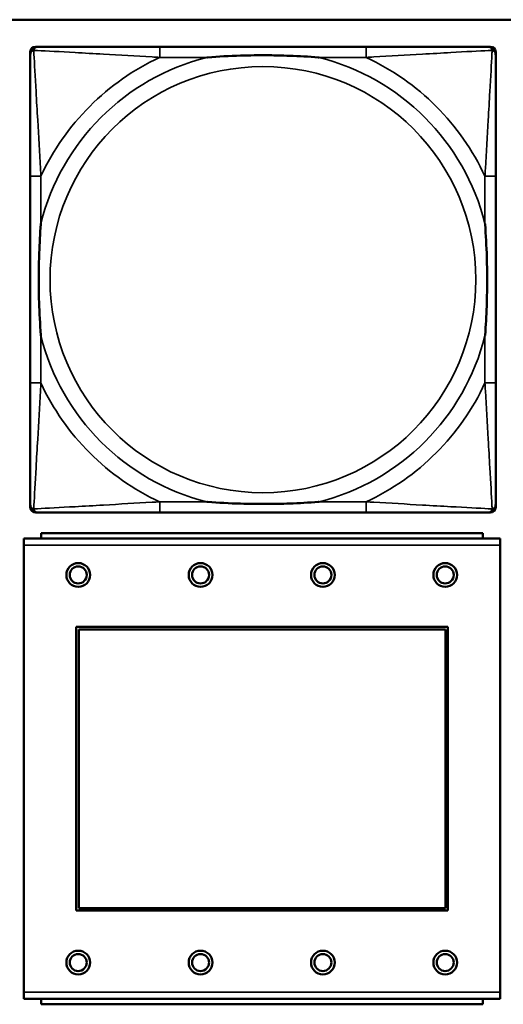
# Model space of a CAD drawing. Header units: inches. Extents: x 3.3 to 44.7, y 1.4 to 39.2.
# Tile 31 of 85: x 29.258 to 29.97, y 6.316 to 7.764. Entities that reach past the tile are written whole.
import ezdxf

# ---------------------------------------------------------------- set-up
doc = ezdxf.new("R2010")
doc.units = ezdxf.units.IN
doc.header["$MEASUREMENT"] = 0
doc.layers.add('Visible (ANSI)', color=7, linetype='Continuous', lineweight=50)
doc.layers.add('Visible Narrow (ANSI)', color=7, linetype='Continuous', lineweight=35)

msp = doc.modelspace()

# ---------------------------------------------------------------- linework, layer by layer
at = {"layer": 'Visible (ANSI)'}
for p, q in [((22.1344, 7.7637), (33.5485, 7.7637)), ((29.2817, 7.7239), (29.2856, 7.7239)), ((29.7683, 7.7239), (29.4644, 7.7239)), ((29.947, 7.7239), (29.951, 7.7239)), ((29.2738, 7.0468), (29.2738, 7.7161)), ((29.9589, 7.7161), (29.9589, 7.7121)), ((29.2738, 7.5334), (29.2738, 7.2295)), ((29.9589, 7.2295), (29.9589, 7.5334)), ((29.951, 7.0389), (29.2817, 7.0389)), ((29.4644, 7.0389), (29.7683, 7.0389)), ((29.9589, 7.0507), (29.9589, 7.0468)), ((29.9401, 7.0087), (29.2901, 7.0087)), ((29.2901, 7.0007), (29.2901, 7.0087)), ((29.9401, 7.0087), (29.9401, 7.0007)), ((29.9656, 7.0007), (29.2646, 7.0007)), ((29.2646, 6.9907), (29.2646, 7.0007)), ((29.9656, 7.0007), (29.9656, 6.9907)), ((29.2646, 6.9907), (29.2646, 6.3337)), ((29.9656, 6.3337), (29.9656, 6.9907)), ((29.3416, 6.4537), (29.3416, 6.8707)), ((29.3416, 6.8707), (29.8886, 6.8707)), ((29.3452, 6.8671), (29.885, 6.8671)), ((29.3452, 6.4573), (29.3452, 6.8671)), ((29.885, 6.8671), (29.885, 6.4573)), ((29.8886, 6.8707), (29.8886, 6.4537)), ((29.8886, 6.4537), (29.3416, 6.4537)), ((29.885, 6.4573), (29.3452, 6.4573)), ((29.2646, 6.3237), (29.2646, 6.3337)), ((29.9656, 6.3337), (29.9656, 6.3237)), ((29.2646, 6.3237), (29.9656, 6.3237)), ((29.2901, 6.3237), (29.2901, 6.3157)), ((29.9401, 6.3157), (29.2901, 6.3157)), ((29.9401, 6.3157), (29.9401, 6.3237))]:
    msp.add_line(p, q, dxfattribs=at)
for centre, radius in [((29.3446, 6.9471), 0.0175), ((29.5246, 6.9471), 0.0175), ((29.7046, 6.9471), 0.0175), ((29.8846, 6.9471), 0.0175), ((29.3446, 6.9471), 0.0125), ((29.5246, 6.9471), 0.0125), ((29.7046, 6.9471), 0.0125), ((29.8846, 6.9471), 0.0125), ((29.3446, 6.3771), 0.0175), ((29.3446, 6.3771), 0.0125), ((29.5246, 6.3771), 0.0175), ((29.5246, 6.3771), 0.0125), ((29.7046, 6.3771), 0.0175), ((29.7046, 6.3771), 0.0125), ((29.8846, 6.3771), 0.0175), ((29.8846, 6.3771), 0.0125)]:
    msp.add_circle(centre, radius, dxfattribs=at)
for centre, radius, start, end in [((29.2817, 7.7161), 0.00787, 90, 180), ((29.2856, 7.7121), 0.0118, 90, 180), ((29.947, 7.7121), 0.0118, 0, 90), ((29.951, 7.7161), 0.00787, 0, 90), ((29.2856, 7.0507), 0.0118, 180, 270), ((29.2817, 7.0468), 0.00787, 180, 270), ((29.947, 7.0507), 0.0118, 270, 360), ((29.951, 7.0468), 0.00787, 270, 0)]:
    msp.add_arc(centre, radius, start, end, dxfattribs=at)
for points, knots in [([(29.4644, 7.7239), (29.4608, 7.7239), (29.4572, 7.7239), (29.4536, 7.7239), (29.4204, 7.7239), (29.3867, 7.7239), (29.3558, 7.7239), (29.3289, 7.7239), (29.3034, 7.7239), (29.2899, 7.7239), (29.2883, 7.7239), (29.2869, 7.7239), (29.2856, 7.7239)], [0, 0, 0, 0, 0.0272471, 0.0272471, 0.0272471, 0.2790553, 0.2790553, 0.2790553, 0.4988354, 0.4988354, 0.4988354, 0.5252205, 0.5252205, 0.5252205, 0.5252205]), ([(29.947, 7.7239), (29.9322, 7.7239), (29.8906, 7.7239), (29.8499, 7.7239), (29.8234, 7.7239), (29.7955, 7.7239), (29.7683, 7.7239)], [-0.5252205, -0.5252205, -0.5252205, -0.5252205, -0.20743, -0.20743, -0.20743, 0, 0, 0, 0]), ([(29.2738, 7.7121), (29.2738, 7.6972), (29.2738, 7.6556), (29.2738, 7.615), (29.2738, 7.5885), (29.2738, 7.5606), (29.2738, 7.5334)], [-0.5252205, -0.5252205, -0.5252205, -0.5252205, -0.20743, -0.20743, -0.20743, 0, 0, 0, 0]), ([(29.5336, 7.7082), (29.534, 7.7082), (29.5345, 7.7082), (29.551, 7.7095), (29.567, 7.7104), (29.59, 7.7111), (29.5967, 7.7112), (29.6059, 7.7113), (29.6083, 7.7113), (29.6124, 7.7114), (29.614, 7.7114), (29.6172, 7.7114), (29.6187, 7.7114), (29.6222, 7.7113), (29.6243, 7.7113), (29.6305, 7.7113), (29.6346, 7.7112), (29.6443, 7.711), (29.6499, 7.7108), (29.6697, 7.7101), (29.6837, 7.7093), (29.6982, 7.7082), (29.6987, 7.7082), (29.6991, 7.7082)], [-0.416114, -0.416114, -0.416114, -0.416114, -0.4127691, -0.4127691, -0.2896446, -0.2896446, -0.2388934, -0.2388934, -0.2201881, -0.2201881, -0.2080204, -0.2080204, -0.196499, -0.196499, -0.1809939, -0.1809939, -0.149741, -0.149741, -0.1073162, -0.1073162, 0, 0, 0.0033356, 0.0033356, 0.0033356, 0.0033356]), ([(29.9589, 7.5334), (29.9589, 7.537), (29.9589, 7.5405), (29.9589, 7.5441), (29.9589, 7.5773), (29.9589, 7.611), (29.9589, 7.6419), (29.9589, 7.6689), (29.9589, 7.6944), (29.9589, 7.7078), (29.9589, 7.7095), (29.9589, 7.7109), (29.9589, 7.7121)], [0, 0, 0, 0, 0.0272471, 0.0272471, 0.0272471, 0.2790553, 0.2790553, 0.2790553, 0.4988354, 0.4988354, 0.4988354, 0.5252205, 0.5252205, 0.5252205, 0.5252205]), ([(29.2896, 7.2987), (29.2895, 7.2991), (29.2895, 7.2995), (29.2883, 7.316), (29.2874, 7.3321), (29.2867, 7.3551), (29.2866, 7.3618), (29.2864, 7.3709), (29.2864, 7.3734), (29.2864, 7.3775), (29.2864, 7.3791), (29.2864, 7.3822), (29.2864, 7.3837), (29.2864, 7.3873), (29.2864, 7.3894), (29.2865, 7.3955), (29.2865, 7.3997), (29.2867, 7.4094), (29.2869, 7.415), (29.2876, 7.4348), (29.2884, 7.4488), (29.2895, 7.4633), (29.2895, 7.4637), (29.2896, 7.4642)], [-0.416114, -0.416114, -0.416114, -0.416114, -0.4127691, -0.4127691, -0.2896446, -0.2896446, -0.2388934, -0.2388934, -0.2201881, -0.2201881, -0.2080204, -0.2080204, -0.196499, -0.196499, -0.1809939, -0.1809939, -0.149741, -0.149741, -0.1073162, -0.1073162, 0, 0, 0.0033356, 0.0033356, 0.0033356, 0.0033356]), ([(29.9431, 7.4642), (29.9431, 7.4637), (29.9432, 7.4633), (29.9444, 7.4468), (29.9453, 7.4307), (29.946, 7.4078), (29.9461, 7.4011), (29.9462, 7.3919), (29.9463, 7.3894), (29.9463, 7.3853), (29.9463, 7.3837), (29.9463, 7.3806), (29.9463, 7.3791), (29.9463, 7.3755), (29.9463, 7.3735), (29.9462, 7.3673), (29.9461, 7.3632), (29.9459, 7.3534), (29.9458, 7.3478), (29.9451, 7.3281), (29.9443, 7.314), (29.9432, 7.2995), (29.9431, 7.2991), (29.9431, 7.2987)], [-0.416114, -0.416114, -0.416114, -0.416114, -0.4127691, -0.4127691, -0.2896446, -0.2896446, -0.2388934, -0.2388934, -0.2201881, -0.2201881, -0.2080204, -0.2080204, -0.196499, -0.196499, -0.1809939, -0.1809939, -0.149741, -0.149741, -0.1073162, -0.1073162, 0, 0, 0.0033356, 0.0033356, 0.0033356, 0.0033356]), ([(29.2738, 7.2295), (29.2738, 7.2022), (29.2738, 7.1744), (29.2738, 7.1478), (29.2738, 7.1072), (29.2738, 7.0656), (29.2738, 7.0507)], [3.9382945, 3.9382945, 3.9382945, 3.9382945, 4.1457245, 4.1457245, 4.1457245, 4.463515, 4.463515, 4.463515, 4.463515]), ([(29.9589, 7.0507), (29.9589, 7.0656), (29.9589, 7.1072), (29.9589, 7.1478), (29.9589, 7.1744), (29.9589, 7.2022), (29.9589, 7.2295)], [-0.5252205, -0.5252205, -0.5252205, -0.5252205, -0.20743, -0.20743, -0.20743, 0, 0, 0, 0]), ([(29.6991, 7.0546), (29.6987, 7.0546), (29.6982, 7.0546), (29.6837, 7.0535), (29.6697, 7.0527), (29.6499, 7.052), (29.6443, 7.0518), (29.6346, 7.0516), (29.6305, 7.0516), (29.6243, 7.0515), (29.6222, 7.0515), (29.6187, 7.0515), (29.6172, 7.0515), (29.614, 7.0515), (29.6124, 7.0515), (29.6083, 7.0515), (29.6059, 7.0515), (29.5967, 7.0516), (29.59, 7.0518), (29.567, 7.0525), (29.551, 7.0533), (29.5345, 7.0546), (29.534, 7.0546), (29.5336, 7.0546)], [-0.4149464, -0.4149464, -0.4149464, -0.4149464, -0.41162, -0.41162, -0.3046026, -0.3046026, -0.2622958, -0.2622958, -0.23113, -0.23113, -0.215668, -0.215668, -0.2041787, -0.2041787, -0.1920448, -0.1920448, -0.1733916, -0.1733916, -0.1227817, -0.1227817, 0, 0, 0.0033356, 0.0033356, 0.0033356, 0.0033356]), ([(29.2856, 7.0389), (29.3005, 7.0389), (29.3421, 7.0389), (29.3828, 7.0389), (29.4093, 7.0389), (29.4372, 7.0389), (29.4644, 7.0389)], [-0.5252205, -0.5252205, -0.5252205, -0.5252205, -0.20743, -0.20743, -0.20743, 0, 0, 0, 0]), ([(29.7683, 7.0389), (29.7955, 7.0389), (29.8234, 7.0389), (29.8499, 7.0389), (29.8906, 7.0389), (29.9322, 7.0389), (29.947, 7.0389)], [3.9382945, 3.9382945, 3.9382945, 3.9382945, 4.1457245, 4.1457245, 4.1457245, 4.463515, 4.463515, 4.463515, 4.463515])]:
    msp.add_open_spline(points, degree=3, knots=knots, dxfattribs=at)
at = {"layer": 'Visible Narrow (ANSI)'}
for p, q in [((29.4644, 7.7239), (29.4644, 7.7082)), ((29.7683, 7.7239), (29.7683, 7.7082)), ((29.4644, 7.7082), (29.5336, 7.7082)), ((29.6991, 7.7082), (29.7683, 7.7082)), ((29.2896, 7.5334), (29.2738, 7.5334)), ((29.2896, 7.4642), (29.2896, 7.5334)), ((29.9589, 7.5334), (29.9431, 7.5334)), ((29.9431, 7.5334), (29.9431, 7.4642)), ((29.2896, 7.2295), (29.2896, 7.2987)), ((29.9431, 7.2987), (29.9431, 7.2295)), ((29.2896, 7.2295), (29.2738, 7.2295)), ((29.9589, 7.2295), (29.9431, 7.2295)), ((29.4644, 7.0546), (29.4644, 7.0389)), ((29.5336, 7.0546), (29.4644, 7.0546)), ((29.7683, 7.0546), (29.6991, 7.0546)), ((29.7683, 7.0546), (29.7683, 7.0389)), ((29.2646, 6.9907), (29.9656, 6.9907)), ((29.9656, 6.3337), (29.2646, 6.3337))]:
    msp.add_line(p, q, dxfattribs=at)
msp.add_circle((29.6163, 7.3814), 0.3133, dxfattribs=at)
for radius, start, end in [(0.3371, 104.2103, 165.7897), (0.3604, 114.9407, 155.0593), (0.3371, 14.2103, 75.7897), (0.3604, 24.9407, 65.0593), (0.3371, 194.2103, 255.7897), (0.3371, 284.2103, 345.7897), (0.3604, 204.9407, 245.0593), (0.3604, 294.9407, 335.0593)]:
    msp.add_arc((29.6163, 7.3814), radius, start, end, dxfattribs=at)
for points, knots in [([(29.2738, 7.7121), (29.2738, 7.7127), (29.2739, 7.7133), (29.2741, 7.7143), (29.2743, 7.7147), (29.2746, 7.7154), (29.2748, 7.7156), (29.275, 7.716), (29.2751, 7.7161), (29.2755, 7.7165), (29.2757, 7.7168), (29.2764, 7.7174), (29.2769, 7.7177), (29.278, 7.7183), (29.2785, 7.7185), (29.2791, 7.7186)], [-0.02627331, -0.02627331, -0.02627331, -0.02627331, -0.02158775, -0.02158775, -0.01736415, -0.01736415, -0.0147244, -0.0147244, -0.01307456, -0.01307456, -0.00977487, -0.00977487, -0.00449537, -0.00449537, 0.00012419, 0.00012419, 0.00012419, 0.00012419]), ([(29.2791, 7.7186), (29.2793, 7.7192), (29.2795, 7.7198), (29.28, 7.7208), (29.2804, 7.7213), (29.281, 7.722), (29.2812, 7.7223), (29.2816, 7.7226), (29.2818, 7.7227), (29.2821, 7.723), (29.2824, 7.7231), (29.283, 7.7235), (29.2835, 7.7236), (29.2845, 7.7239), (29.285, 7.7239), (29.2856, 7.7239)], [-0.00012419, -0.00012419, -0.00012419, -0.00012419, 0.00449537, 0.00449537, 0.00977487, 0.00977487, 0.01307456, 0.01307456, 0.0147244, 0.0147244, 0.01736415, 0.01736415, 0.02158775, 0.02158775, 0.02627331, 0.02627331, 0.02627331, 0.02627331]), ([(29.2896, 7.5334), (29.2894, 7.5371), (29.2892, 7.5409), (29.2876, 7.5683), (29.2862, 7.5924), (29.284, 7.6303), (29.2832, 7.6443), (29.2812, 7.6796), (29.2801, 7.6997), (29.2793, 7.7151), (29.2792, 7.7169), (29.2791, 7.7186)], [0, 0, 0, 0, 0.0278591, 0.0278591, 0.201273, 0.201273, 0.3066357, 0.3066357, 0.475216, 0.475216, 0.5007189, 0.5007189, 0.5007189, 0.5007189]), ([(29.2791, 7.7186), (29.2808, 7.7186), (29.2826, 7.7185), (29.2981, 7.7176), (29.3182, 7.7166), (29.3534, 7.7146), (29.3675, 7.7138), (29.4053, 7.7115), (29.4295, 7.7101), (29.4569, 7.7086), (29.4606, 7.7084), (29.4644, 7.7082)], [-0.5007189, -0.5007189, -0.5007189, -0.5007189, -0.475216, -0.475216, -0.3066357, -0.3066357, -0.201273, -0.201273, -0.0278591, -0.0278591, 0, 0, 0, 0]), ([(29.7683, 7.7082), (29.7721, 7.7084), (29.7758, 7.7086), (29.8032, 7.7101), (29.8274, 7.7115), (29.8652, 7.7138), (29.8793, 7.7146), (29.9145, 7.7166), (29.9346, 7.7176), (29.95, 7.7185), (29.9519, 7.7186), (29.9536, 7.7186)], [0, 0, 0, 0, 0.0278591, 0.0278591, 0.201273, 0.201273, 0.3066357, 0.3066357, 0.475216, 0.475216, 0.5007189, 0.5007189, 0.5007189, 0.5007189]), ([(29.9536, 7.7186), (29.9535, 7.7169), (29.9534, 7.7151), (29.9526, 7.6997), (29.9515, 7.6796), (29.9495, 7.6443), (29.9487, 7.6303), (29.9465, 7.5924), (29.945, 7.5683), (29.9435, 7.5409), (29.9433, 7.5371), (29.9431, 7.5334)], [-0.5007189, -0.5007189, -0.5007189, -0.5007189, -0.475216, -0.475216, -0.3066357, -0.3066357, -0.201273, -0.201273, -0.0278591, -0.0278591, 0, 0, 0, 0]), ([(29.947, 7.7239), (29.9477, 7.7239), (29.9482, 7.7239), (29.9492, 7.7236), (29.9496, 7.7235), (29.9503, 7.7231), (29.9505, 7.723), (29.9509, 7.7227), (29.951, 7.7226), (29.9515, 7.7223), (29.9517, 7.722), (29.9523, 7.7213), (29.9526, 7.7208), (29.9532, 7.7198), (29.9534, 7.7192), (29.9536, 7.7186)], [-0.02627331, -0.02627331, -0.02627331, -0.02627331, -0.02158775, -0.02158775, -0.01736415, -0.01736415, -0.0147244, -0.0147244, -0.01307456, -0.01307456, -0.00977487, -0.00977487, -0.00449537, -0.00449537, 0.00012419, 0.00012419, 0.00012419, 0.00012419]), ([(29.9536, 7.7186), (29.9542, 7.7185), (29.9547, 7.7183), (29.9557, 7.7177), (29.9562, 7.7174), (29.957, 7.7168), (29.9572, 7.7165), (29.9575, 7.7161), (29.9576, 7.716), (29.9579, 7.7156), (29.958, 7.7154), (29.9584, 7.7147), (29.9585, 7.7143), (29.9588, 7.7133), (29.9589, 7.7127), (29.9589, 7.7121)], [-0.00012419, -0.00012419, -0.00012419, -0.00012419, 0.00449537, 0.00449537, 0.00977487, 0.00977487, 0.01307456, 0.01307456, 0.0147244, 0.0147244, 0.01736415, 0.01736415, 0.02158775, 0.02158775, 0.02627331, 0.02627331, 0.02627331, 0.02627331]), ([(29.2791, 7.0442), (29.2792, 7.0459), (29.2793, 7.0477), (29.2801, 7.0631), (29.2812, 7.0833), (29.2832, 7.1185), (29.284, 7.1326), (29.2862, 7.1704), (29.2876, 7.1946), (29.2892, 7.2219), (29.2894, 7.2257), (29.2896, 7.2295)], [-4.4390134, -4.4390134, -4.4390134, -4.4390134, -4.4135105, -4.4135105, -4.2449302, -4.2449302, -4.1395675, -4.1395675, -3.9661536, -3.9661536, -3.9382945, -3.9382945, -3.9382945, -3.9382945]), ([(29.9431, 7.2295), (29.9433, 7.2257), (29.9435, 7.2219), (29.945, 7.1946), (29.9465, 7.1704), (29.9487, 7.1326), (29.9495, 7.1185), (29.9515, 7.0833), (29.9526, 7.0631), (29.9534, 7.0477), (29.9535, 7.0459), (29.9536, 7.0442)], [0, 0, 0, 0, 0.0278591, 0.0278591, 0.201273, 0.201273, 0.3066357, 0.3066357, 0.475216, 0.475216, 0.5007189, 0.5007189, 0.5007189, 0.5007189]), ([(29.4644, 7.0546), (29.4606, 7.0544), (29.4569, 7.0542), (29.4295, 7.0527), (29.4053, 7.0513), (29.3675, 7.0491), (29.3534, 7.0483), (29.3182, 7.0463), (29.2981, 7.0452), (29.2826, 7.0444), (29.2808, 7.0443), (29.2791, 7.0442)], [0, 0, 0, 0, 0.0278591, 0.0278591, 0.201273, 0.201273, 0.3066357, 0.3066357, 0.475216, 0.475216, 0.5007189, 0.5007189, 0.5007189, 0.5007189]), ([(29.9536, 7.0442), (29.9519, 7.0443), (29.95, 7.0444), (29.9346, 7.0452), (29.9145, 7.0463), (29.8793, 7.0483), (29.8652, 7.0491), (29.8274, 7.0513), (29.8032, 7.0527), (29.7758, 7.0542), (29.7721, 7.0544), (29.7683, 7.0546)], [-4.4390134, -4.4390134, -4.4390134, -4.4390134, -4.4135105, -4.4135105, -4.2449302, -4.2449302, -4.1395675, -4.1395675, -3.9661536, -3.9661536, -3.9382945, -3.9382945, -3.9382945, -3.9382945]), ([(29.2791, 7.0442), (29.2785, 7.0444), (29.278, 7.0446), (29.2769, 7.0451), (29.2764, 7.0454), (29.2757, 7.046), (29.2755, 7.0463), (29.2751, 7.0467), (29.275, 7.0468), (29.2748, 7.0472), (29.2746, 7.0475), (29.2743, 7.0481), (29.2741, 7.0486), (29.2739, 7.0495), (29.2738, 7.0501), (29.2738, 7.0507)], [-0.00012419, -0.00012419, -0.00012419, -0.00012419, 0.00449537, 0.00449537, 0.00977487, 0.00977487, 0.01307456, 0.01307456, 0.0147244, 0.0147244, 0.01736415, 0.01736415, 0.02158775, 0.02158775, 0.02627331, 0.02627331, 0.02627331, 0.02627331]), ([(29.2856, 7.0389), (29.285, 7.0389), (29.2845, 7.039), (29.2835, 7.0392), (29.283, 7.0394), (29.2824, 7.0397), (29.2821, 7.0399), (29.2818, 7.0401), (29.2816, 7.0402), (29.2812, 7.0406), (29.281, 7.0408), (29.2804, 7.0415), (29.28, 7.042), (29.2795, 7.0431), (29.2793, 7.0436), (29.2791, 7.0442)], [-0.02627331, -0.02627331, -0.02627331, -0.02627331, -0.02158775, -0.02158775, -0.01736415, -0.01736415, -0.0147244, -0.0147244, -0.01307456, -0.01307456, -0.00977487, -0.00977487, -0.00449537, -0.00449537, 0.00012419, 0.00012419, 0.00012419, 0.00012419]), ([(29.9536, 7.0442), (29.9534, 7.0436), (29.9532, 7.0431), (29.9526, 7.042), (29.9523, 7.0415), (29.9517, 7.0408), (29.9515, 7.0406), (29.951, 7.0402), (29.9509, 7.0401), (29.9505, 7.0399), (29.9503, 7.0397), (29.9496, 7.0394), (29.9492, 7.0392), (29.9482, 7.039), (29.9477, 7.0389), (29.947, 7.0389)], [-0.00012419, -0.00012419, -0.00012419, -0.00012419, 0.00449537, 0.00449537, 0.00977487, 0.00977487, 0.01307456, 0.01307456, 0.0147244, 0.0147244, 0.01736415, 0.01736415, 0.02158775, 0.02158775, 0.02627331, 0.02627331, 0.02627331, 0.02627331]), ([(29.9589, 7.0507), (29.9589, 7.0501), (29.9588, 7.0495), (29.9585, 7.0486), (29.9584, 7.0481), (29.958, 7.0475), (29.9579, 7.0472), (29.9576, 7.0468), (29.9575, 7.0467), (29.9572, 7.0463), (29.957, 7.046), (29.9562, 7.0454), (29.9557, 7.0451), (29.9547, 7.0446), (29.9542, 7.0444), (29.9536, 7.0442)], [-0.02627331, -0.02627331, -0.02627331, -0.02627331, -0.02158775, -0.02158775, -0.01736415, -0.01736415, -0.0147244, -0.0147244, -0.01307456, -0.01307456, -0.00977487, -0.00977487, -0.00449537, -0.00449537, 0.00012419, 0.00012419, 0.00012419, 0.00012419])]:
    msp.add_open_spline(points, degree=3, knots=knots, dxfattribs=at)

doc.saveas('drawing.dxf')
